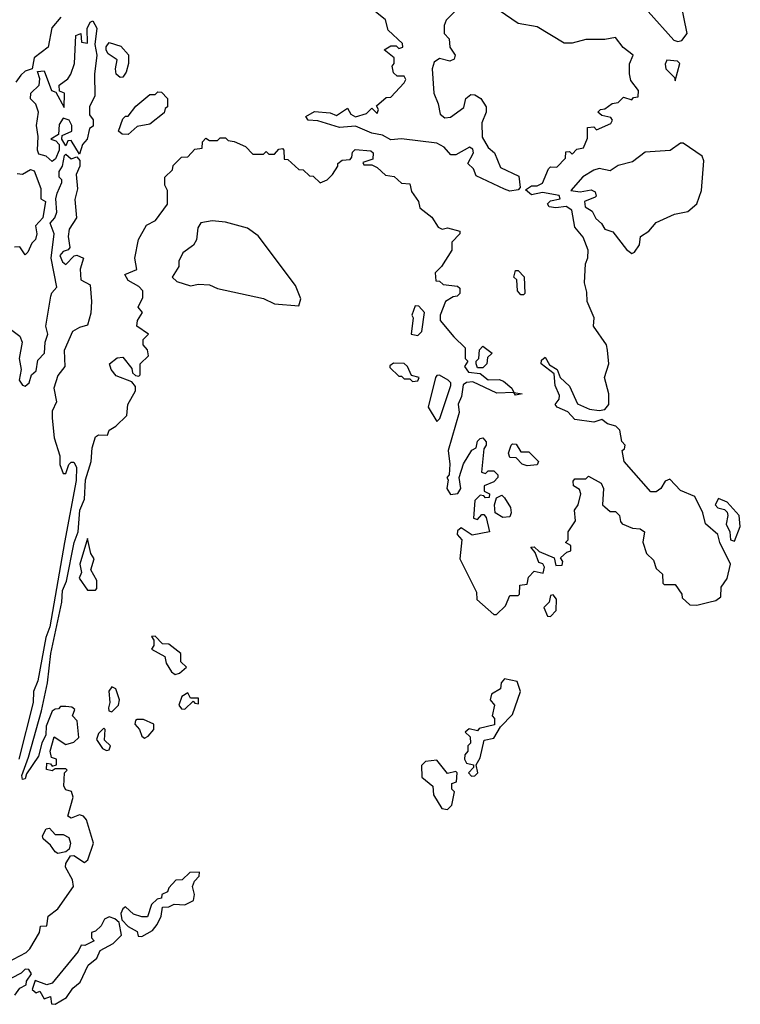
# Model space of a CAD drawing. Extents: x 1862350 to 2057294, y 212041 to 437318.
# Tile 84 of 256: x 2038735 to 2041396, y 274040 to 277676. Entities that reach past the tile are written whole.
import ezdxf

# ---------------------------------------------------------------- set-up
doc = ezdxf.new("R2010")
doc.units = 0

msp = doc.modelspace()

# ---------------------------------------------------------------- linework, layer by layer
at = {"layer": '0CON10XD'}
for points in [[(2041055, 277706.7), (2041150.5, 277600.5), (2041165, 277595.7), (2041180.3, 277599.7), (2041200, 277625), (2041173.4, 277753.4)], [(2040355, 277720), (2040310, 277675), (2040302.5, 277655), (2040302.5, 277625), (2040320, 277605), (2040323.3, 277575), (2040342.5, 277545), (2040339.3, 277530.7), (2040323.6, 277523.6), (2040285, 277532.5), (2040265, 277520), (2040257.5, 277495), (2040263.8, 277405), (2040280, 277365), (2040286.9, 277326.9), (2040305, 277314.2), (2040325, 277316), (2040375, 277352.5), (2040382.5, 277385), (2040400.4, 277399.5), (2040415, 277398.8), (2040437.5, 277385), (2040457.5, 277355), (2040457.5, 277335), (2040440.8, 277295), (2040442.7, 277242.7), (2040464.2, 277204.2), (2040487.5, 277185), (2040510.7, 277130.7), (2040578.3, 277098.3), (2040583, 277057), (2040575, 277047.5), (2040545, 277043.3), (2040525, 277050), (2040420, 277100), (2040410, 277125), (2040390, 277145), (2040410.8, 277185), (2040408.1, 277198.1), (2040395.8, 277205.8), (2040345, 277176.7), (2040327, 277177), (2040302.5, 277205), (2040275, 277220), (2040145, 277236.7), (2040105, 277232.5), (2040075, 277250), (2040035, 277257.5), (2039975, 277282.5), (2039915, 277277.5), (2039835, 277302.5), (2039800, 277305), (2039791.7, 277318.3), (2039823, 277337), (2039881.7, 277331.7), (2039905, 277322.5), (2039945, 277350), (2039957, 277327), (2039975, 277317.5), (2040015, 277330), (2040035, 277350), (2040055, 277330), (2040060, 277345), (2040051.7, 277358.3), (2040088.3, 277388.3), (2040105, 277390), (2040155, 277442.5), (2040160, 277455), (2040155, 277467.5), (2040128.3, 277468.3), (2040115, 277480), (2040110, 277505), (2040117.5, 277515), (2040117.5, 277535), (2040080, 277565), (2040105, 277580), (2040125, 277580), (2040135, 277570), (2040150, 277575), (2040148.3, 277588.3), (2040095, 277637.5), (2040085.6, 277675.6), (2040015, 277732.5)], [(2039890, 277105), (2039910, 277135), (2039910, 277145), (2039925, 277157.5), (2039955, 277160), (2039961.7, 277168.3), (2039963, 277187), (2039973, 277197), (2040031.7, 277191.7), (2040040, 277185), (2040038.3, 277161.7), (2040001.7, 277148.3), (2040005, 277140), (2040035, 277140), (2040055, 277130), (2040085, 277102.5), (2040117, 277097), (2040145, 277072.5), (2040175, 277070), (2040181.7, 277041.7), (2040207.5, 277005), (2040211.7, 276981.7), (2040256.4, 276946.4), (2040280, 276910), (2040295, 276902.5), (2040315, 276907.5), (2040360, 276895), (2040360, 276885), (2040330, 276855), (2040330, 276825), (2040292.5, 276765), (2040268.3, 276741.7), (2040271.7, 276711.7), (2040285, 276710), (2040298.3, 276698.3), (2040351.7, 276691.7), (2040360, 276685), (2040360, 276665), (2040350, 276655), (2040335, 276652.5), (2040307.5, 276635), (2040287.5, 276585), (2040287.5, 276565), (2040337.5, 276505), (2040380, 276465), (2040380, 276425), (2040390, 276415), (2040377.5, 276395), (2040392.5, 276375), (2040435, 276370), (2040465, 276346.7), (2040505, 276347.5), (2040521.7, 276341.7), (2040552.5, 276315), (2040560, 276300), (2040590, 276295), (2040565, 276290), (2040560, 276300), (2040496.7, 276296.7), (2040408.3, 276338.3), (2040385, 276336.2), (2040372.7, 276327.3), (2040366.7, 276285), (2040353.9, 276256.1), (2040357.5, 276225), (2040316.7, 276085), (2040322.5, 276035), (2040320, 275995), (2040312.5, 275985), (2040317.5, 275977.5), (2040312.5, 275945), (2040325, 275922.5), (2040353, 275927), (2040363.3, 275945), (2040357.5, 275985), (2040373.9, 276036.1), (2040404, 276086), (2040420, 276095), (2040425, 276120), (2040435, 276130), (2040445, 276132.5), (2040457, 276117), (2040457.5, 276105), (2040448.3, 276091.7), (2040440, 276005), (2040455, 276000), (2040465, 276010), (2040485, 276010), (2040500, 275995), (2040500, 275985), (2040485, 275970), (2040450, 275955), (2040450, 275935), (2040470, 275925), (2040468.3, 275911.7), (2040455, 275910), (2040448.3, 275918.3), (2040435, 275920), (2040415, 275900), (2040410, 275835), (2040425, 275830), (2040441.7, 275848.3), (2040448.3, 275848.3), (2040457.5, 275837.5), (2040470, 275785), (2040405, 275772.5), (2040365, 275800), (2040351.7, 275788.3), (2040350, 275775), (2040367.5, 275755), (2040360, 275685), (2040421.7, 275561.7), (2040422.5, 275535), (2040485, 275480), (2040495, 275480), (2040528.3, 275511.7), (2040545, 275550), (2040575, 275550), (2040580, 275555), (2040581.7, 275588.3), (2040608.3, 275591.7), (2040613, 275617), (2040635, 275640), (2040668.3, 275631.7), (2040672.5, 275655), (2040666.4, 275666.4), (2040651.7, 275671.7), (2040638.3, 275708.3), (2040621.7, 275728.3), (2040635, 275730), (2040652.5, 275712.5), (2040708.3, 275688.3), (2040715, 275660), (2040738.3, 275661.7), (2040740, 275675), (2040731.7, 275688.3), (2040755, 275710), (2040770, 275715), (2040770, 275735), (2040750, 275745), (2040760, 275755), (2040760, 275785), (2040787.5, 275825), (2040783.3, 275865), (2040796.7, 275885), (2040806.7, 275925), (2040801.7, 275941.7), (2040780, 275955), (2040778.3, 275971.7), (2040785, 275980), (2040825, 275980), (2040835, 275990), (2040882.5, 275965), (2040890, 275945), (2040887.5, 275885), (2040895, 275877.5), (2040915, 275860), (2040935, 275860), (2040950, 275845), (2040953, 275823), (2040960, 275815), (2040998.3, 275798.3), (2041026.4, 275796.4), (2041042.5, 275785), (2041036.4, 275746.4), (2041050, 275705), (2041075, 275680), (2041085, 275650), (2041108.3, 275628.3), (2041110, 275595), (2041115, 275590), (2041155, 275590), (2041180, 275555), (2041181.7, 275541.7), (2041210, 275515), (2041235, 275513.8), (2041280, 275525), (2041305, 275531.2), (2041323.8, 275545), (2041325, 275580), (2041347.7, 275612.3), (2041360, 275665), (2041320, 275745), (2041312.5, 275775), (2041267.5, 275815), (2041257.5, 275855), (2041227.5, 275915), (2041175, 275938), (2041135, 275978.8), (2041118.3, 275971.7), (2041102.5, 275945), (2041085, 275932.5), (2041065, 275932.5), (2040967.5, 276045), (2040960, 276085), (2040968.3, 276091.7), (2040970, 276105), (2040958.3, 276118.3), (2040950.7, 276160.7), (2040936.7, 276175), (2040905, 276183.3), (2040885, 276200), (2040855, 276190), (2040785, 276200), (2040758.3, 276228.3), (2040720, 276245), (2040712.5, 276255), (2040726.7, 276275), (2040728.3, 276288.3), (2040712.5, 276325), (2040708.3, 276368.3), (2040660, 276405), (2040661.7, 276418.3), (2040675, 276430), (2040691.7, 276401.7), (2040720, 276385), (2040730, 276355), (2040765, 276322.5), (2040795, 276257.5), (2040838.3, 276238.3), (2040875, 276232.5), (2040895, 276236.7), (2040910, 276255), (2040910, 276295), (2040893.8, 276355), (2040910, 276405), (2040905.8, 276455.8), (2040901.2, 276475), (2040853.8, 276545), (2040856.7, 276575), (2040830, 276635), (2040829.6, 276669.5), (2040820, 276705), (2040823.8, 276775), (2040833.3, 276796.7), (2040833.8, 276825), (2040815, 276872.5), (2040785, 276910), (2040773.3, 276973.3), (2040753.3, 276986.7), (2040715, 276981.4), (2040690, 276985), (2040683.8, 276996.2), (2040695, 277006.7), (2040730, 277015), (2040727, 277027), (2040665, 277037.5), (2040625, 277030), (2040602.5, 277047.5), (2040625, 277062.5), (2040645, 277062.5), (2040665, 277072.5), (2040687.5, 277125), (2040695, 277132.5), (2040718.3, 277131.7), (2040750, 277165), (2040751.7, 277188.3), (2040765, 277190), (2040775, 277180), (2040791.7, 277198.3), (2040816.4, 277203.6), (2040831.7, 277238.3), (2040831.7, 277278.3), (2040855, 277280), (2040865, 277270), (2040917.7, 277292.3), (2040923.3, 277305), (2040917.5, 277315), (2040885, 277322.5), (2040870, 277335), (2040880, 277345), (2040895, 277347.5), (2040923, 277367), (2040945, 277370), (2040965, 277390), (2040995, 277380), (2041001.7, 277388.3), (2041018.3, 277391.7), (2041020, 277415), (2040991.7, 277451.7), (2040986.4, 277476.4), (2040987, 277513), (2041000, 277545), (2040963.6, 277573.6), (2040935, 277610), (2040895, 277602.5), (2040825, 277602.5), (2040775, 277590), (2040745, 277590), (2040645, 277650), (2040575, 277662.5), (2040505, 277710)], [(2038886.2, 277685), (2038853.8, 277646.2), (2038840, 277575), (2038787.5, 277535), (2038780, 277495), (2038755, 277486.7), (2038738.8, 277471.2), (2038720, 277445)], [(2038855, 277152.5), (2038832.5, 277172.5), (2038805, 277180), (2038800, 277195), (2038803.3, 277245), (2038796.7, 277285), (2038804.2, 277335), (2038794.1, 277364.1), (2038774, 277384), (2038776.2, 277405), (2038806.2, 277435), (2038808.3, 277458.3), (2038800, 277485), (2038825, 277487.5), (2038852.5, 277415), (2038868.3, 277408.3), (2038898.3, 277351.7), (2038900, 277405), (2038881.7, 277411.7), (2038880, 277435), (2038911.7, 277458.3), (2038923.3, 277475), (2038936.7, 277515), (2038942.3, 277617.7), (2038960, 277625), (2038963.3, 277593.3), (2038985, 277590), (2038983.3, 277643.3), (2038995, 277667.5), (2039005, 277672.5), (2039020, 277645), (2039012.5, 277585), (2039018.8, 277545), (2039011.2, 277475), (2039012.5, 277395), (2038992.5, 277355), (2038992.5, 277325), (2039006.4, 277306.4), (2039006.4, 277283.6), (2038992.5, 277275), (2038983.3, 277235), (2038966.7, 277215), (2038955, 277180), (2038925, 277230), (2038911.7, 277228.3), (2038905, 277210), (2038890, 277235), (2038891.7, 277248.3), (2038927.5, 277265), (2038927.5, 277285), (2038917.5, 277305), (2038895, 277312.5), (2038880.7, 277289.3), (2038878.3, 277251.7), (2038850, 277235), (2038868.3, 277228.3), (2038880, 277215), (2038880, 277195), (2038867, 277163), (2038855, 277152.5)], [(2039105, 277463.3), (2039091.2, 277475), (2039088, 277495), (2039095, 277527.5), (2039060.7, 277550.7), (2039053.6, 277563.6), (2039053.6, 277576.4), (2039065, 277592.5), (2039108.3, 277578.3), (2039135.9, 277545.9), (2039136.2, 277515), (2039127.3, 277482.7), (2039115, 277463.8), (2039105, 277463.3)], [(2041155, 277450), (2041172.5, 277515), (2041163.3, 277523.3), (2041125, 277526.7), (2041118.3, 277511.7), (2041121.2, 277495), (2041152.5, 277462.5), (2041155, 277450)], [(2039135, 277252.5), (2039113, 277253), (2039100, 277265), (2039115, 277310), (2039125, 277320), (2039135, 277320), (2039163.3, 277356.7), (2039215, 277400), (2039235, 277400), (2039245, 277410), (2039258.3, 277408.3), (2039280, 277385), (2039280, 277355), (2039271.7, 277348.3), (2039268.3, 277331.7), (2039215, 277290), (2039168.3, 277281.7), (2039135, 277252.5)], [(2038665, 274182.5), (2038758.3, 274231.7), (2038772.5, 274245), (2038807.5, 274305), (2038811.7, 274328.3), (2038835, 274330), (2038840, 274365), (2038875, 274392.5), (2038933.3, 274475), (2038930, 274500), (2038903.6, 274546.4), (2038905, 274560), (2038921.7, 274588.3), (2038935, 274590), (2038973.6, 274563.6), (2038986.7, 274573.3), (2039006.7, 274635), (2038981.7, 274721.7), (2038970, 274735), (2038955, 274740), (2038925, 274727.5), (2038912.5, 274735), (2038932.5, 274805), (2038926.4, 274826.4), (2038905, 274832.5), (2038897.5, 274845), (2038900, 274895), (2038910, 274905), (2038905, 274910), (2038865, 274910), (2038855, 274902.5), (2038833, 274907), (2038835, 274930), (2038848.3, 274928.3), (2038855, 274920), (2038870, 274925), (2038870, 274945), (2038851.7, 274951.7), (2038847.5, 274975), (2038861.7, 275028.3), (2038905, 275000), (2038935, 275007.5), (2038952.5, 275025), (2038947, 275087), (2038930, 275105), (2038938.3, 275128.3), (2038927, 275137), (2038905, 275140), (2038885, 275140), (2038878.3, 275131.7), (2038865, 275130), (2038855, 275122.5), (2038832.7, 275067.3), (2038831.2, 275035), (2038816.7, 275005), (2038804.2, 274955.8), (2038759.3, 274890.7), (2038755, 274872.5), (2038745, 274870), (2038742.5, 274885), (2038767.5, 274952.5), (2038815.6, 275124.4), (2038837, 275227), (2038849.2, 275335), (2038890, 275525), (2038892.3, 275567.7), (2038906.8, 275603.2), (2038935.9, 275745.9), (2038950.8, 275785), (2038957.1, 275865), (2038973.8, 275905), (2038977, 275977), (2038998.6, 276045), (2039001.8, 276095), (2039014.5, 276135.5), (2039025, 276143.3), (2039058.3, 276141.7), (2039065, 276160), (2039090, 276175), (2039130, 276215), (2039133.3, 276255), (2039162.5, 276305), (2039161.7, 276321.7), (2039148.3, 276338.3), (2039090.7, 276360.7), (2039072.5, 276385), (2039066.7, 276405), (2039095, 276427.5), (2039115, 276430), (2039148.3, 276388.3), (2039151.7, 276371.7), (2039161.7, 276361.7), (2039175, 276360), (2039180, 276365), (2039180, 276405), (2039210, 276435), (2039207, 276457), (2039190, 276475), (2039190, 276495), (2039210, 276515), (2039167.5, 276545), (2039170, 276565), (2039187.5, 276595), (2039172.5, 276615), (2039189.3, 276650.7), (2039188.8, 276675), (2039175, 276691.2), (2039135, 276712.5), (2039122.5, 276735), (2039166.7, 276753.3), (2039160, 276795), (2039173.8, 276865), (2039202.7, 276917.3), (2039235.8, 276934.2), (2039280, 276995), (2039280, 277045), (2039270, 277065), (2039270, 277095), (2039298.3, 277121.7), (2039301.7, 277138.3), (2039331.7, 277168.3), (2039355, 277170), (2039381.7, 277198.3), (2039408.3, 277201.7), (2039410, 277225), (2039421.7, 277238.3), (2039435, 277230), (2039465, 277230), (2039475, 277240), (2039495, 277240), (2039505, 277230), (2039527, 277227), (2039568.3, 277208.3), (2039595, 277180), (2039635, 277180), (2039645, 277190), (2039655, 277180), (2039675, 277180), (2039691.7, 277198.3), (2039705, 277200), (2039710, 277195), (2039711.7, 277161.7), (2039725, 277160), (2039765, 277122.5), (2039781.7, 277121.7), (2039805, 277100), (2039818.3, 277098.3), (2039843.6, 277073.6), (2039870, 277085), (2039890, 277105)], [(2040995, 276812.5), (2041005, 276817.5), (2041023.8, 276845), (2041026.7, 276875), (2041058, 276895), (2041085, 276926.7), (2041152.5, 276957.5), (2041201.7, 276968.3), (2041235, 276996.7), (2041252.9, 277045), (2041261.2, 277155), (2041255, 277172.5), (2041185, 277220), (2041175, 277220), (2041136.4, 277193.6), (2041045, 277187.5), (2040998.3, 277151.7), (2040945, 277137.5), (2040915, 277117.5), (2040875, 277126.7), (2040855, 277120), (2040814.1, 277095.9), (2040770, 277045), (2040805, 277040), (2040845, 277047.5), (2040860, 277040), (2040863.8, 277025), (2040859.7, 277020.3), (2040820, 277005), (2040822.5, 276985), (2040849.3, 276969.3), (2040861.7, 276941.7), (2040883.3, 276923.3), (2040895, 276902.5), (2040925, 276892.5), (2040975, 276827.5), (2040995, 276812.5)], [(2038705, 276530), (2038735, 276507.5), (2038743.3, 276485), (2038732.5, 276425), (2038740, 276385), (2038732.5, 276345), (2038745, 276326.7), (2038755, 276323.3), (2038770, 276335), (2038777.5, 276365), (2038795, 276380), (2038801.7, 276418.3), (2038826, 276445), (2038828, 276485), (2038838, 276515), (2038831.2, 276545), (2038850, 276655), (2038853, 276667), (2038871.7, 276688.3), (2038851.2, 276795), (2038862, 276885), (2038846.7, 276925), (2038863.8, 276945), (2038871.2, 276965), (2038867.5, 277015), (2038872.5, 277035), (2038890, 277075), (2038890, 277085), (2038880, 277095), (2038880, 277115), (2038892.5, 277135), (2038900, 277175), (2038905, 277180), (2038925, 277162.5), (2038945, 277170), (2038956.4, 277156.4), (2038956.7, 277135), (2038943.3, 277105), (2038947.9, 277052.1), (2038937.7, 277012.3), (2038943.8, 276945), (2038917.3, 276902.7), (2038914.1, 276875.9), (2038920, 276835), (2038913.6, 276826.4), (2038895, 276820), (2038883.3, 276805), (2038892, 276782), (2038905, 276772.5), (2038936.1, 276803.9), (2038945, 276806.7), (2038970, 276795), (2038958, 276755), (2038960, 276715), (2038995, 276696.7), (2038999.6, 276635), (2038997, 276593), (2038985, 276547.5), (2038955, 276540), (2038930, 276525), (2038898.8, 276455), (2038901.2, 276395), (2038875, 276362.5), (2038860.8, 276315), (2038870, 276265), (2038855, 276230), (2038854, 276205), (2038861.7, 276131.7), (2038882.5, 276065), (2038883, 276033), (2038895, 276000), (2038905, 276000), (2038916.2, 276033.8), (2038925, 276042.5), (2038935, 276042.5), (2038944.1, 276024.1), (2038942.5, 275975), (2038900, 275745), (2038845.8, 275434.2), (2038831.2, 275395), (2038801.4, 275235), (2038786, 275195), (2038784.2, 275155), (2038730.8, 274945)], [(2038725, 277108.8), (2038745, 277106), (2038775, 277123.3), (2038787.7, 277117.7), (2038813, 277053), (2038812.5, 277015), (2038830, 277005), (2038820, 276945), (2038793.3, 276915), (2038797.5, 276885), (2038792.5, 276865), (2038779.3, 276850.7), (2038765, 276817.5), (2038755, 276807.5), (2038735, 276837.5), (2038715, 276836.7)], [(2039765, 276620), (2039772.5, 276645), (2039752.5, 276695), (2039615, 276877.5), (2039575.9, 276905.9), (2039495, 276928.8), (2039445, 276933.3), (2039403.6, 276926.4), (2039393, 276907), (2039387, 276863), (2039376.4, 276843.6), (2039337.5, 276815), (2039322.5, 276785), (2039322.5, 276765), (2039297.5, 276725), (2039315, 276708.8), (2039365, 276693.8), (2039395, 276700), (2039435, 276697.5), (2039465, 276683.3), (2039635, 276646.7), (2039675, 276627.5), (2039765, 276620)], [(2040595, 276660), (2040585, 276660), (2040572.5, 276675), (2040570, 276715), (2040560, 276725), (2040565, 276750), (2040575, 276750), (2040597, 276727), (2040600, 276665), (2040595, 276660)], [(2040205, 276510), (2040220, 276525), (2040230, 276595), (2040208.3, 276618.3), (2040195, 276620), (2040182.5, 276585), (2040187.5, 276575), (2040180, 276515), (2040205, 276510)], [(2040445, 276390), (2040425, 276390), (2040420, 276405), (2040420, 276415), (2040430, 276425), (2040433, 276457), (2040445, 276470), (2040480, 276445), (2040461.7, 276428.3), (2040460, 276405), (2040445, 276390)], [(2040185, 276340), (2040205, 276342.5), (2040210, 276355), (2040181.7, 276361.7), (2040166.7, 276395), (2040155, 276406.7), (2040115, 276407.5), (2040101.7, 276398.3), (2040101.7, 276391.7), (2040135, 276360), (2040145, 276360), (2040155, 276350), (2040175, 276350), (2040185, 276340)], [(2040275, 276192.5), (2040286.4, 276203.6), (2040326.7, 276325), (2040326.7, 276335), (2040317.5, 276345), (2040285, 276363.3), (2040275, 276362.5), (2040270, 276355), (2040242.5, 276245), (2040275, 276192.5)], [(2040608.3, 276028.3), (2040590, 276035), (2040568.3, 276058.3), (2040545, 276060), (2040540, 276075), (2040550, 276105), (2040555, 276110), (2040568.3, 276108.3), (2040585, 276080), (2040615, 276080), (2040650, 276045), (2040645, 276032.5), (2040608.3, 276028.3)], [(2040518.3, 275838.3), (2040490, 275855), (2040487.5, 275885), (2040495, 275910), (2040515, 275920), (2040525, 275910), (2040546.7, 275875), (2040550, 275855), (2040545, 275840), (2040518.3, 275838.3)], [(2041375, 275750), (2041395.8, 275804.2), (2041392, 275845), (2041347.5, 275895), (2041315, 275907.5), (2041302.5, 275885), (2041313, 275873), (2041337, 275867), (2041347, 275857), (2041350, 275845), (2041343, 275813), (2041357.5, 275785), (2041360, 275755), (2041375, 275750)], [(2039015, 275570), (2039020, 275575), (2039020, 275605), (2038997.5, 275645), (2039010, 275685), (2038997.5, 275705), (2038985, 275760), (2038956.7, 275665), (2038963.3, 275635), (2038954.2, 275614.2), (2038985, 275570), (2039015, 275570)], [(2040695, 275472.5), (2040716.1, 275493.9), (2040716.4, 275536.4), (2040705, 275552.5), (2040695, 275550), (2040690, 275525), (2040670, 275505), (2040683.6, 275473.6), (2040695, 275472.5)], [(2039308.3, 275258.3), (2039325, 275262.5), (2039350, 275285), (2039330, 275305), (2039330, 275335), (2039285, 275370), (2039261.7, 275371.7), (2039235, 275400), (2039221.7, 275398.3), (2039230, 275385), (2039230, 275365), (2039221.7, 275351.7), (2039270, 275325), (2039275, 275300), (2039295, 275267.5), (2039308.3, 275258.3)], [(2040403, 274883), (2040415, 274883.8), (2040426.2, 274895), (2040420, 274925), (2040435, 274950), (2040450, 275015), (2040485, 275023.3), (2040510, 275065), (2040555, 275110), (2040583.8, 275195), (2040571.7, 275231.7), (2040525, 275242.5), (2040512.5, 275227.5), (2040510, 275205), (2040477.5, 275185), (2040472.5, 275165), (2040487.5, 275145), (2040480, 275105), (2040487.5, 275095), (2040488.3, 275071.7), (2040431.2, 275058.8), (2040425, 275050), (2040395, 275057.5), (2040380, 275045), (2040398.3, 275028.3), (2040400, 275005), (2040390, 274995), (2040390, 274975), (2040378.3, 274961.7), (2040377.5, 274945), (2040385, 274930), (2040410, 274925), (2040410, 274915), (2040392.5, 274895), (2040403, 274883)], [(2039075, 275120), (2039100, 275145), (2039102.5, 275165), (2039090, 275205), (2039075, 275212.5), (2039063.3, 275196.7), (2039067.5, 275155), (2039062.5, 275135), (2039063.6, 275123.6), (2039075, 275120)], [(2039345, 275130), (2039375, 275160), (2039381.7, 275151.7), (2039395, 275150), (2039395, 275170), (2039365, 275170), (2039355, 275190), (2039333.6, 275176.4), (2039322.5, 275145), (2039331.7, 275131.7), (2039345, 275130)], [(2039195, 275023.3), (2039209.3, 275030.7), (2039230, 275055), (2039230, 275075), (2039191.7, 275091.7), (2039168.3, 275091.7), (2039161.7, 275088.3), (2039160, 275075), (2039177.5, 275055), (2039185, 275030), (2039195, 275023.3)], [(2039055, 274977.5), (2039065, 274980), (2039070, 274995), (2039047.5, 275015), (2039050, 275055), (2039045, 275060), (2039025, 275040), (2039018.3, 275018.3), (2039040, 274985), (2039055, 274977.5)], [(2040315, 274760), (2040330, 274775), (2040340, 274825), (2040330, 274835), (2040330, 274855), (2040348.3, 274861.7), (2040350, 274895), (2040345, 274900), (2040315, 274892.5), (2040275, 274941.2), (2040232.9, 274937.1), (2040218.6, 274921.4), (2040219.2, 274879.2), (2040260, 274845), (2040263, 274813), (2040293.6, 274763.6), (2040315, 274760)], [(2038875, 274597.5), (2038865, 274602.5), (2038847.7, 274627.7), (2038820.7, 274650.7), (2038818.3, 274661.7), (2038831.7, 274688.3), (2038845, 274690), (2038865, 274667.5), (2038895, 274667.5), (2038916.4, 274656.4), (2038922.5, 274635), (2038917.5, 274612.5), (2038905, 274602.5), (2038875, 274597.5)], [(2039185, 274290), (2039225, 274312.5), (2039242.5, 274335), (2039257.5, 274365), (2039261.7, 274398.3), (2039285, 274400), (2039305, 274410), (2039345, 274407.5), (2039376.4, 274423.6), (2039380, 274445), (2039372.5, 274475), (2039380, 274495), (2039397, 274513), (2039398.3, 274528.3), (2039363, 274527), (2039335, 274500), (2039311.7, 274498.3), (2039285, 274470), (2039280, 274455), (2039260, 274445), (2039258.3, 274431.7), (2039241.7, 274428.3), (2039221.7, 274408.3), (2039207, 274363), (2039185, 274362.5), (2039155, 274372.5), (2039125, 274400), (2039115, 274392.5), (2039107.5, 274375), (2039111.7, 274351.7), (2039135, 274327.5), (2039168.3, 274308.3), (2039171.7, 274291.7), (2039185, 274290)], [(2038865, 274040), (2038907.5, 274065), (2038930.7, 274099.3), (2038958.3, 274121.7), (2038987.5, 274185), (2039019.3, 274210.7), (2039031.2, 274238.8), (2039080, 274265), (2039110, 274295), (2039101.7, 274341.7), (2039086.1, 274356.1), (2039065, 274363.3), (2039047.5, 274355), (2039035, 274330), (2039015, 274310), (2039000, 274305), (2039000, 274285), (2039010, 274275), (2038975, 274257.5), (2038961.7, 274258.3), (2038950, 274235), (2038855, 274117.5), (2038835, 274112.5), (2038791.7, 274128.3), (2038780, 274095), (2038795, 274082.5), (2038808.3, 274088.3), (2038825, 274060), (2038848.3, 274068.3), (2038851.7, 274041.7), (2038865, 274040)], [(2038716.4, 274073.6), (2038735, 274100), (2038758.3, 274111.7), (2038760, 274125), (2038777.5, 274152.5), (2038768.3, 274168.3), (2038755, 274170), (2038740, 274155), (2038703.9, 274136.1)]]:
    msp.add_lwpolyline(points, dxfattribs=at)

doc.saveas('drawing.dxf')
